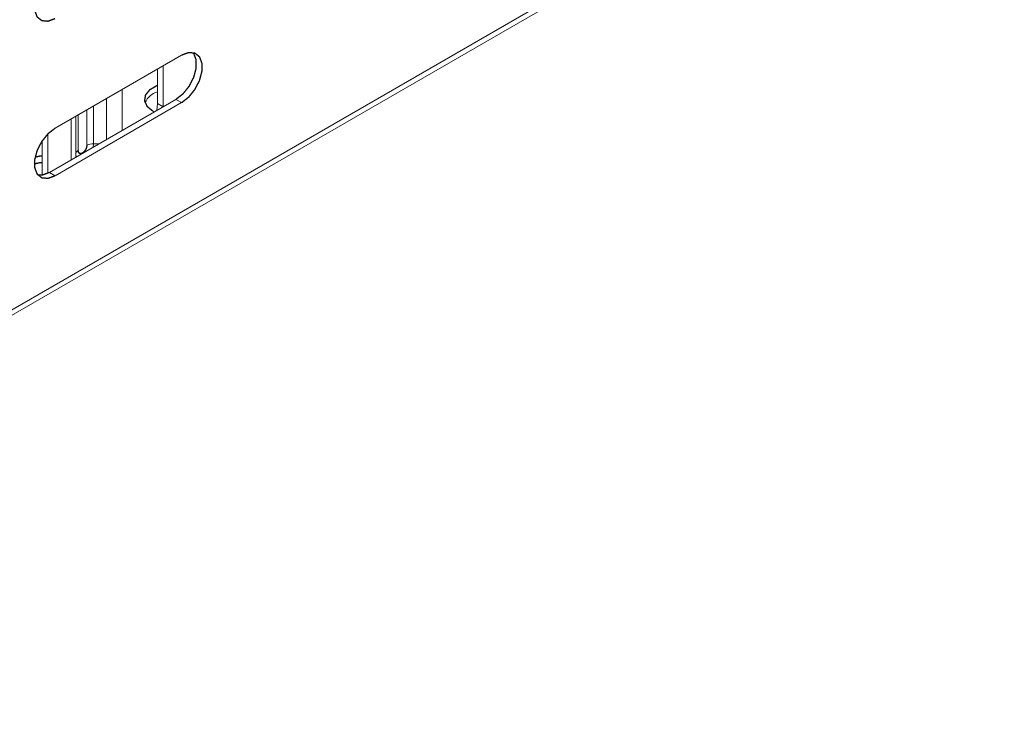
# Model space of a CAD drawing. Header units: millimetres. Extents: x 274 to 1864, y -1378 to 533.
# Tile 2 of 32: x 447 to 557, y -1047 to -969. Entities that reach past the tile are written whole.
import ezdxf

# ---------------------------------------------------------------- set-up
doc = ezdxf.new("R2010")
doc.units = ezdxf.units.MM
doc.linetypes.add('K5LT32768', pattern=[0])
doc.linetypes.add('K5LT32769', pattern=[0])

msp = doc.modelspace()

# ---------------------------------------------------------------- linework, layer by layer
at = {"color": 7, "linetype": 'K5LT32768', "lineweight": 15}
for p, q in [((367.96, -1046.41), (557.47, -937.01)), ((367.59, -1047.23), (557.1, -937.83)), ((451.4, -980.74), (465.55, -972.57)), ((462.86, -974.13), (462.86, -977.97)), ((463.5, -973.76), (463.5, -978.33)), ((458.9, -980.98), (458.9, -976.41)), ((464.91, -977.51), (450.77, -985.68)), ((465.55, -977.88), (451.4, -986.05)), ((462.86, -977.97), (462.77, -978.75)), ((465.55, -977.88), (464.91, -977.51)), ((462.35, -978.84), (462.48, -978.92)), ((453.74, -983.75), (453.74, -979.39)), ((449.95, -985.98), (449.95, -982.17)), ((450.59, -985.77), (450.59, -981.38)), ((453.73, -983.64), (453.77, -983.95)), ((451.4, -986.05), (450.77, -985.68))]:
    msp.add_line(p, q, dxfattribs=at)
at = {"color": 8, "linetype": 'K5LT32769', "lineweight": 15, "true_color": 0x808080}
for p, q in [((457.16, -977.41), (457.16, -981.99)), ((463.49, -978.34), (462.86, -977.97)), ((454.97, -982.65), (454.97, -978.68)), ((455.7, -982.5), (455.7, -978.26)), ((453.21, -984.27), (453.21, -979.7)), ((453.98, -979.25), (453.98, -983.22)), ((455.66, -982.85), (455.7, -982.5))]:
    msp.add_line(p, q, dxfattribs=at)
at = {"color": 7, "linetype": 'K5LT32768', "const_width": 0.15}
for points in [[(451.4, -968.49), (450.62, -968.78), (449.93, -968.72), (449.41, -968.31), (449.14, -967.6), (449.14, -966.68), (449.41, -965.66), (449.93, -964.66), (450.62, -963.8), (451.4, -963.18)], [(466.82, -972.28), (466.9, -972.39), (467.17, -973.09), (467.17, -974.02), (466.9, -975.04), (466.39, -976.04), (465.7, -976.9), (464.91, -977.51)], [(465.55, -972.57), (466.33, -972.28), (467.02, -972.34), (467.54, -972.75), (467.81, -973.46), (467.81, -974.38), (467.54, -975.41), (467.02, -976.41), (466.33, -977.27), (465.55, -977.88)], [(462.86, -975.95), (462.78, -975.98), (461.99, -976.44), (461.51, -977.03), (461.41, -977.68), (461.7, -978.31), (462.35, -978.84)], [(451.4, -986.05), (450.62, -986.34), (449.93, -986.28), (449.41, -985.87), (449.14, -985.16), (449.14, -984.24), (449.41, -983.21), (449.93, -982.21), (450.62, -981.35), (451.4, -980.74)], [(453.98, -983.22), (454.02, -983.42), (454.13, -983.54), (454.29, -983.57), (454.48, -983.5), (454.67, -983.35), (454.83, -983.13), (454.94, -982.89), (454.97, -982.65)], [(449.95, -984.56), (449.67, -984.6), (449.11, -984.72)], [(449.95, -983.83), (449.67, -983.86), (449.19, -983.96)], [(450.77, -985.68), (449.98, -985.97), (449.49, -985.97)]]:
    msp.add_lwpolyline(points, dxfattribs=at)
at = {"color": 7, "linetype": 'K5LT32768', "lineweight": 15}
for centre, radius, start, end in [((463.51, -978.85), 2.27, 106.678, 154.5759), ((455.6, -983.83), 1.34, 85.3883, 117.7335)]:
    msp.add_arc(centre, radius, start, end, dxfattribs=at)
at = {"color": 8, "linetype": 'K5LT32769', "lineweight": 15, "true_color": 0x808080}
for centre, radius, start, end in [((454.21, -983.67), 0.507, 116.401, 159.9603), ((455.89, -979.43), 3.07, 266.4915, 278.006), ((453.1, -983.74), 0.634, 336.6941, 359.6803)]:
    msp.add_arc(centre, radius, start, end, dxfattribs=at)

doc.saveas('drawing.dxf')
